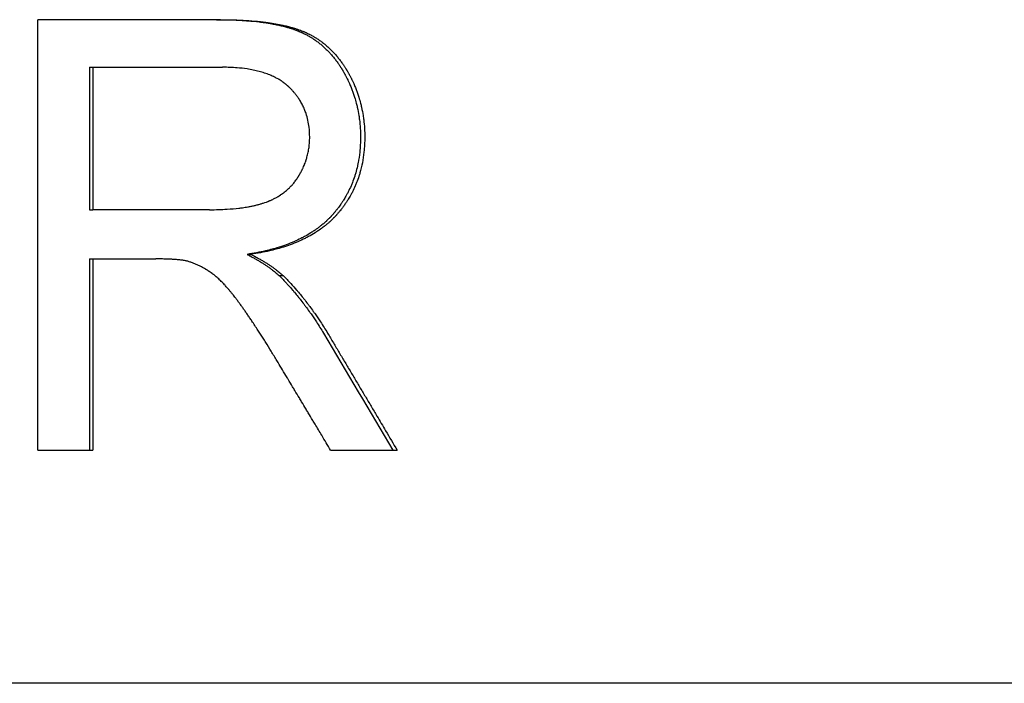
# Model space of a CAD drawing. Extents: x 0 to 11.5, y -3.1 to 8.
# Tile 10 of 11: x 8.922 to 9.745, y 4.27 to 4.825. Entities that reach past the tile are written whole.
import ezdxf

# ---------------------------------------------------------------- set-up
doc = ezdxf.new("R2010")
doc.units = 0
doc.header["$MEASUREMENT"] = 0
doc.layers.get('0').update_dxf_attribs({"linetype": 'CONTINUOUS'})

msp = doc.modelspace()

# ---------------------------------------------------------------- linework, layer by layer
for p, q in [((9.08978, 4.82486), (8.9372, 4.82486)), ((8.9372, 4.46486), (8.9372, 4.82486)), ((8.98021, 4.78508), (8.98021, 4.66599)), ((8.98021, 4.78508), (8.98306, 4.78508)), ((8.98306, 4.78508), (8.98306, 4.66599)), ((8.98306, 4.78508), (9.0916, 4.78508)), ((8.98021, 4.66599), (8.98306, 4.66599)), ((9.08067, 4.66599), (8.98306, 4.66599)), ((9.11197, 4.62867), (9.11523, 4.62867)), ((8.98021, 4.62483), (8.98306, 4.62483)), ((8.98306, 4.62483), (8.98306, 4.46486)), ((8.98306, 4.62483), (9.03578, 4.62483)), ((9.13881, 4.61084), (9.14216, 4.61084)), ((8.9372, 4.46486), (8.98306, 4.46486)), ((9.18188, 4.46486), (9.23752, 4.46486)), ((11.27, 4.27), (4.87, 4.27))]:
    msp.add_line(p, q)
for points, knots in [([(9.08659, 4.82486), (9.09037, 4.82486), (9.09404, 4.82481), (9.09759, 4.82471), (9.10114, 4.82461), (9.10458, 4.82446), (9.1079, 4.82425), (9.10956, 4.82415), (9.11119, 4.82404), (9.1128, 4.82391), (9.11601, 4.82366), (9.1191, 4.82335), (9.12208, 4.823), (9.12357, 4.82282), (9.12503, 4.82263), (9.12646, 4.82243), (9.12861, 4.82212), (9.1307, 4.82179), (9.13272, 4.82143), (9.13339, 4.82131), (9.13406, 4.82118), (9.13472, 4.82106), (9.13604, 4.8208), (9.13733, 4.82054), (9.13859, 4.82026), (9.13923, 4.82012), (9.13985, 4.81998), (9.14047, 4.81983), (9.1417, 4.81954), (9.14291, 4.81923), (9.14409, 4.81892), (9.14467, 4.81876), (9.14526, 4.8186), (9.14583, 4.81843), (9.14669, 4.81818), (9.14754, 4.81793), (9.14837, 4.81767), (9.14865, 4.81758), (9.14892, 4.81749), (9.1492, 4.8174), (9.14974, 4.81723), (9.15028, 4.81705), (9.15081, 4.81686), (9.15108, 4.81677), (9.15135, 4.81668), (9.15161, 4.81658), (9.152, 4.81644), (9.15239, 4.8163), (9.15278, 4.81616), (9.15291, 4.81611), (9.15304, 4.81606), (9.15316, 4.81601), (9.15342, 4.81592), (9.15367, 4.81582), (9.15393, 4.81572), (9.15405, 4.81567), (9.15418, 4.81562), (9.1543, 4.81557), (9.15455, 4.81547), (9.1548, 4.81537), (9.15505, 4.81527), (9.15517, 4.81522), (9.15529, 4.81517), (9.15542, 4.81512), (9.15566, 4.81502), (9.15591, 4.81492), (9.15615, 4.81481), (9.15627, 4.81476), (9.15639, 4.81471), (9.15652, 4.81466), (9.15676, 4.81455), (9.157, 4.81445), (9.15724, 4.81434), (9.15736, 4.81428), (9.15748, 4.81423), (9.1576, 4.81418), (9.15784, 4.81407), (9.15808, 4.81396), (9.15832, 4.81385), (9.15844, 4.81379), (9.15856, 4.81374), (9.15868, 4.81368), (9.15904, 4.81351), (9.15939, 4.81334), (9.15975, 4.81317), (9.15998, 4.81305), (9.16022, 4.81293), (9.16045, 4.81281), (9.16092, 4.81258), (9.16138, 4.81234), (9.16185, 4.81209), (9.16208, 4.81197), (9.16231, 4.81184), (9.16254, 4.81172), (9.163, 4.81147), (9.16345, 4.81121), (9.1639, 4.81095), (9.16413, 4.81082), (9.16436, 4.81069), (9.16458, 4.81055), (9.16525, 4.81015), (9.16592, 4.80975), (9.16658, 4.80933), (9.16702, 4.80905), (9.16746, 4.80876), (9.16789, 4.80847), (9.16876, 4.80789), (9.16962, 4.80729), (9.17046, 4.80667), (9.17088, 4.80637), (9.1713, 4.80605), (9.17171, 4.80573), (9.17254, 4.8051), (9.17336, 4.80444), (9.17417, 4.80376), (9.17457, 4.80342), (9.17497, 4.80308), (9.17537, 4.80273), (9.17616, 4.80204), (9.17694, 4.80132), (9.17771, 4.80059), (9.17809, 4.80022), (9.17847, 4.79985), (9.17885, 4.79948), (9.1796, 4.79872), (9.18035, 4.79795), (9.18108, 4.79716), (9.18144, 4.79676), (9.18181, 4.79636), (9.18216, 4.79596), (9.18288, 4.79514), (9.18359, 4.79431), (9.18428, 4.79346), (9.18463, 4.79304), (9.18497, 4.79261), (9.18531, 4.79218), (9.18599, 4.79131), (9.18666, 4.79042), (9.18732, 4.78951), (9.18764, 4.78906), (9.18797, 4.7886), (9.18829, 4.78814), (9.18877, 4.78744), (9.18925, 4.78673), (9.18972, 4.78602), (9.18987, 4.78578), (9.19003, 4.78554), (9.19018, 4.7853), (9.19042, 4.78494), (9.19065, 4.78457), (9.19087, 4.7842), (9.19095, 4.78408), (9.19103, 4.78396), (9.1911, 4.78384), (9.19125, 4.78359), (9.19141, 4.78334), (9.19156, 4.78309), (9.19163, 4.78297), (9.19171, 4.78284), (9.19178, 4.78272), (9.19193, 4.78247), (9.19208, 4.78222), (9.19222, 4.78197), (9.1923, 4.78184), (9.19237, 4.78171), (9.19245, 4.78159), (9.19259, 4.78133), (9.19274, 4.78108), (9.19288, 4.78082), (9.19296, 4.7807), (9.19303, 4.78057), (9.1931, 4.78044), (9.19325, 4.78018), (9.19339, 4.77993), (9.19353, 4.77967), (9.1936, 4.77954), (9.19367, 4.77941), (9.19374, 4.77928), (9.19388, 4.77903), (9.19402, 4.77877), (9.19416, 4.77851), (9.19423, 4.77838), (9.1943, 4.77825), (9.19437, 4.77812), (9.19457, 4.77773), (9.19478, 4.77734), (9.19498, 4.77696), (9.19511, 4.7767), (9.19525, 4.77643), (9.19538, 4.77617), (9.19564, 4.77565), (9.1959, 4.77513), (9.19615, 4.7746), (9.19628, 4.77434), (9.19641, 4.77408), (9.19653, 4.77382), (9.19691, 4.77303), (9.19727, 4.77223), (9.19762, 4.77144), (9.19786, 4.7709), (9.19809, 4.77037), (9.19832, 4.76984), (9.19877, 4.76877), (9.19921, 4.76769), (9.19963, 4.76661), (9.19984, 4.76607), (9.20004, 4.76552), (9.20024, 4.76498), (9.20064, 4.76389), (9.20102, 4.76279), (9.20138, 4.76169), (9.20156, 4.76114), (9.20174, 4.76059), (9.20191, 4.76003), (9.20243, 4.75837), (9.20291, 4.75669), (9.20334, 4.755), (9.20363, 4.75387), (9.2039, 4.75273), (9.20416, 4.75159), (9.20467, 4.7493), (9.2051, 4.74699), (9.20547, 4.74466), (9.20565, 4.74349), (9.20581, 4.74231), (9.20595, 4.74113), (9.20625, 4.73877), (9.20646, 4.73638), (9.20661, 4.73396), (9.20675, 4.73154), (9.20683, 4.7291), (9.20683, 4.72663)], [0, 0, 0, 0, 0.125, 0.125, 0.125, 0.25, 0.25, 0.25, 0.3125, 0.3125, 0.3125, 0.4375, 0.4375, 0.4375, 0.5, 0.5, 0.5, 0.59375, 0.59375, 0.59375, 0.625, 0.625, 0.625, 0.6875, 0.6875, 0.6875, 0.71875, 0.71875, 0.71875, 0.78125, 0.78125, 0.78125, 0.8125, 0.8125, 0.8125, 0.859375, 0.859375, 0.859375, 0.875, 0.875, 0.875, 0.90625, 0.90625, 0.90625, 0.921875, 0.921875, 0.921875, 0.945312, 0.945312, 0.945312, 0.953125, 0.953125, 0.953125, 0.96875, 0.96875, 0.96875, 0.976562, 0.976562, 0.976562, 0.992188, 0.992188, 0.992188, 1, 1, 1, 1.015625, 1.015625, 1.015625, 1.023438, 1.023438, 1.023438, 1.039062, 1.039062, 1.039062, 1.046875, 1.046875, 1.046875, 1.0625, 1.0625, 1.0625, 1.070312, 1.070312, 1.070312, 1.09375, 1.09375, 1.09375, 1.109375, 1.109375, 1.109375, 1.140625, 1.140625, 1.140625, 1.15625, 1.15625, 1.15625, 1.1875, 1.1875, 1.1875, 1.203125, 1.203125, 1.203125, 1.25, 1.25, 1.25, 1.28125, 1.28125, 1.28125, 1.34375, 1.34375, 1.34375, 1.375, 1.375, 1.375, 1.4375, 1.4375, 1.4375, 1.46875, 1.46875, 1.46875, 1.53125, 1.53125, 1.53125, 1.5625, 1.5625, 1.5625, 1.625, 1.625, 1.625, 1.65625, 1.65625, 1.65625, 1.71875, 1.71875, 1.71875, 1.75, 1.75, 1.75, 1.8125, 1.8125, 1.8125, 1.84375, 1.84375, 1.84375, 1.890625, 1.890625, 1.890625, 1.90625, 1.90625, 1.90625, 1.929688, 1.929688, 1.929688, 1.9375, 1.9375, 1.9375, 1.953125, 1.953125, 1.953125, 1.960938, 1.960938, 1.960938, 1.976562, 1.976562, 1.976562, 1.984375, 1.984375, 1.984375, 2, 2, 2, 2.007812, 2.007812, 2.007812, 2.023438, 2.023438, 2.023438, 2.03125, 2.03125, 2.03125, 2.046875, 2.046875, 2.046875, 2.054688, 2.054688, 2.054688, 2.078125, 2.078125, 2.078125, 2.09375, 2.09375, 2.09375, 2.125, 2.125, 2.125, 2.140625, 2.140625, 2.140625, 2.1875, 2.1875, 2.1875, 2.21875, 2.21875, 2.21875, 2.28125, 2.28125, 2.28125, 2.3125, 2.3125, 2.3125, 2.375, 2.375, 2.375, 2.40625, 2.40625, 2.40625, 2.5, 2.5, 2.5, 2.5625, 2.5625, 2.5625, 2.6875, 2.6875, 2.6875, 2.75, 2.75, 2.75, 2.875, 2.875, 2.875, 3, 3, 3, 3]), ([(9.08978, 4.82486), (9.09357, 4.82486), (9.09725, 4.82481), (9.10081, 4.82471), (9.10437, 4.82461), (9.10782, 4.82446), (9.11115, 4.82425), (9.11282, 4.82415), (9.11446, 4.82404), (9.11607, 4.82391), (9.11928, 4.82366), (9.12239, 4.82335), (9.12538, 4.823), (9.12687, 4.82282), (9.12834, 4.82263), (9.12978, 4.82243), (9.13193, 4.82212), (9.13402, 4.82179), (9.13605, 4.82143), (9.13808, 4.82107), (9.14004, 4.82068), (9.14194, 4.82026), (9.14258, 4.82012), (9.1432, 4.81998), (9.14382, 4.81983), (9.14506, 4.81954), (9.14627, 4.81923), (9.14745, 4.81892), (9.14804, 4.81876), (9.14863, 4.8186), (9.1492, 4.81843), (9.15007, 4.81818), (9.15092, 4.81793), (9.15175, 4.81767), (9.15258, 4.81741), (9.1534, 4.81714), (9.1542, 4.81686), (9.15487, 4.81663), (9.15553, 4.8164), (9.15617, 4.81616), (9.1563, 4.81611), (9.15643, 4.81606), (9.15656, 4.81601), (9.1572, 4.81577), (9.15783, 4.81553), (9.15845, 4.81527), (9.15857, 4.81522), (9.1587, 4.81517), (9.15882, 4.81512), (9.15919, 4.81497), (9.15956, 4.81481), (9.15992, 4.81466), (9.16016, 4.81455), (9.16041, 4.81445), (9.16065, 4.81434), (9.16077, 4.81428), (9.16089, 4.81423), (9.16101, 4.81418), (9.16125, 4.81407), (9.16149, 4.81396), (9.16173, 4.81385), (9.16185, 4.81379), (9.16197, 4.81374), (9.16209, 4.81368), (9.16245, 4.81351), (9.16281, 4.81334), (9.16316, 4.81317), (9.1634, 4.81305), (9.16363, 4.81293), (9.16387, 4.81281), (9.16434, 4.81258), (9.16481, 4.81234), (9.16527, 4.81209), (9.1655, 4.81197), (9.16573, 4.81184), (9.16596, 4.81172), (9.16642, 4.81147), (9.16688, 4.81121), (9.16733, 4.81095), (9.16756, 4.81082), (9.16779, 4.81069), (9.16801, 4.81055), (9.16869, 4.81015), (9.16936, 4.80975), (9.17002, 4.80933), (9.17046, 4.80905), (9.1709, 4.80876), (9.17134, 4.80847), (9.17221, 4.80789), (9.17306, 4.80729), (9.17391, 4.80667), (9.17433, 4.80637), (9.17475, 4.80605), (9.17517, 4.80573), (9.176, 4.8051), (9.17682, 4.80444), (9.17763, 4.80376), (9.17803, 4.80342), (9.17843, 4.80308), (9.17883, 4.80273), (9.17963, 4.80204), (9.18041, 4.80132), (9.18118, 4.80059), (9.18156, 4.80022), (9.18195, 4.79985), (9.18233, 4.79948), (9.18308, 4.79872), (9.18383, 4.79795), (9.18456, 4.79716), (9.18493, 4.79676), (9.18529, 4.79636), (9.18565, 4.79596), (9.18637, 4.79514), (9.18708, 4.79431), (9.18777, 4.79346), (9.18812, 4.79304), (9.18847, 4.79261), (9.18881, 4.79218), (9.18949, 4.79131), (9.19016, 4.79042), (9.19082, 4.78951), (9.19115, 4.78906), (9.19147, 4.7886), (9.1918, 4.78814), (9.19228, 4.78744), (9.19276, 4.78673), (9.19323, 4.78602), (9.19338, 4.78578), (9.19354, 4.78554), (9.1937, 4.7853), (9.19393, 4.78494), (9.19416, 4.78457), (9.19439, 4.7842), (9.19447, 4.78408), (9.19454, 4.78396), (9.19462, 4.78384), (9.19477, 4.78359), (9.19492, 4.78334), (9.19507, 4.78309), (9.19515, 4.78297), (9.19522, 4.78284), (9.1953, 4.78272), (9.19545, 4.78247), (9.19559, 4.78222), (9.19574, 4.78197), (9.19582, 4.78184), (9.19589, 4.78171), (9.19596, 4.78159), (9.19611, 4.78133), (9.19626, 4.78108), (9.1964, 4.78082), (9.19648, 4.7807), (9.19655, 4.78057), (9.19662, 4.78044), (9.19677, 4.78018), (9.19691, 4.77993), (9.19705, 4.77967), (9.19712, 4.77954), (9.19719, 4.77941), (9.19727, 4.77928), (9.19741, 4.77903), (9.19755, 4.77877), (9.19769, 4.77851), (9.19776, 4.77838), (9.19782, 4.77825), (9.19789, 4.77812), (9.1981, 4.77773), (9.1983, 4.77734), (9.19851, 4.77696), (9.19864, 4.7767), (9.19877, 4.77643), (9.19891, 4.77617), (9.19917, 4.77565), (9.19943, 4.77513), (9.19968, 4.7746), (9.19981, 4.77434), (9.19994, 4.77408), (9.20006, 4.77382), (9.20044, 4.77303), (9.2008, 4.77223), (9.20116, 4.77144), (9.2014, 4.7709), (9.20163, 4.77037), (9.20186, 4.76984), (9.20231, 4.76877), (9.20275, 4.76769), (9.20317, 4.76661), (9.20338, 4.76607), (9.20358, 4.76552), (9.20378, 4.76498), (9.20418, 4.76389), (9.20457, 4.76279), (9.20493, 4.76169), (9.20511, 4.76114), (9.20529, 4.76059), (9.20546, 4.76003), (9.20598, 4.75837), (9.20646, 4.75669), (9.2069, 4.755), (9.20719, 4.75387), (9.20746, 4.75273), (9.20771, 4.75159), (9.20822, 4.7493), (9.20866, 4.74699), (9.20902, 4.74466), (9.20921, 4.74349), (9.20937, 4.74231), (9.20952, 4.74113), (9.20981, 4.73877), (9.21003, 4.73638), (9.21017, 4.73396), (9.21032, 4.73154), (9.21039, 4.7291), (9.21039, 4.72663)], [0, 0, 0, 0, 0.125, 0.125, 0.125, 0.25, 0.25, 0.25, 0.3125, 0.3125, 0.3125, 0.4375, 0.4375, 0.4375, 0.5, 0.5, 0.5, 0.59375, 0.59375, 0.59375, 0.6875, 0.6875, 0.6875, 0.71875, 0.71875, 0.71875, 0.78125, 0.78125, 0.78125, 0.8125, 0.8125, 0.8125, 0.859375, 0.859375, 0.859375, 0.90625, 0.90625, 0.90625, 0.945312, 0.945312, 0.945312, 0.953125, 0.953125, 0.953125, 0.992188, 0.992188, 0.992188, 1, 1, 1, 1.023438, 1.023438, 1.023438, 1.039062, 1.039062, 1.039062, 1.046875, 1.046875, 1.046875, 1.0625, 1.0625, 1.0625, 1.070312, 1.070312, 1.070312, 1.09375, 1.09375, 1.09375, 1.109375, 1.109375, 1.109375, 1.140625, 1.140625, 1.140625, 1.15625, 1.15625, 1.15625, 1.1875, 1.1875, 1.1875, 1.203125, 1.203125, 1.203125, 1.25, 1.25, 1.25, 1.28125, 1.28125, 1.28125, 1.34375, 1.34375, 1.34375, 1.375, 1.375, 1.375, 1.4375, 1.4375, 1.4375, 1.46875, 1.46875, 1.46875, 1.53125, 1.53125, 1.53125, 1.5625, 1.5625, 1.5625, 1.625, 1.625, 1.625, 1.65625, 1.65625, 1.65625, 1.71875, 1.71875, 1.71875, 1.75, 1.75, 1.75, 1.8125, 1.8125, 1.8125, 1.84375, 1.84375, 1.84375, 1.890625, 1.890625, 1.890625, 1.90625, 1.90625, 1.90625, 1.929688, 1.929688, 1.929688, 1.9375, 1.9375, 1.9375, 1.953125, 1.953125, 1.953125, 1.960938, 1.960938, 1.960938, 1.976562, 1.976562, 1.976562, 1.984375, 1.984375, 1.984375, 2, 2, 2, 2.007812, 2.007812, 2.007812, 2.023438, 2.023438, 2.023438, 2.03125, 2.03125, 2.03125, 2.046875, 2.046875, 2.046875, 2.054688, 2.054688, 2.054688, 2.078125, 2.078125, 2.078125, 2.09375, 2.09375, 2.09375, 2.125, 2.125, 2.125, 2.140625, 2.140625, 2.140625, 2.1875, 2.1875, 2.1875, 2.21875, 2.21875, 2.21875, 2.28125, 2.28125, 2.28125, 2.3125, 2.3125, 2.3125, 2.375, 2.375, 2.375, 2.40625, 2.40625, 2.40625, 2.5, 2.5, 2.5, 2.5625, 2.5625, 2.5625, 2.6875, 2.6875, 2.6875, 2.75, 2.75, 2.75, 2.875, 2.875, 2.875, 3, 3, 3, 3]), ([(9.16437, 4.72663), (9.16437, 4.72947), (9.1642, 4.73222), (9.16388, 4.73489), (9.16364, 4.73689), (9.16331, 4.73884), (9.16288, 4.74075), (9.16246, 4.74265), (9.16195, 4.74451), (9.16134, 4.74632), (9.16114, 4.74693), (9.16093, 4.74753), (9.16071, 4.74812), (9.16027, 4.74931), (9.15978, 4.75047), (9.15926, 4.75162), (9.159, 4.75219), (9.15872, 4.75276), (9.15844, 4.75332), (9.15788, 4.75445), (9.15727, 4.75555), (9.15663, 4.75663), (9.1563, 4.75717), (9.15597, 4.75771), (9.15563, 4.75824), (9.15511, 4.75903), (9.15458, 4.75982), (9.15402, 4.76059), (9.15346, 4.76136), (9.15288, 4.76212), (9.15227, 4.76287), (9.15177, 4.7635), (9.15125, 4.76411), (9.15071, 4.76472), (9.1506, 4.76484), (9.15049, 4.76496), (9.15039, 4.76508), (9.15017, 4.76533), (9.14995, 4.76557), (9.14973, 4.76581), (9.14945, 4.7661), (9.14917, 4.7664), (9.14888, 4.7667), (9.14854, 4.76705), (9.14819, 4.7674), (9.14784, 4.76775), (9.14778, 4.76781), (9.14772, 4.76787), (9.14766, 4.76792), (9.14737, 4.76821), (9.14707, 4.7685), (9.14676, 4.76878), (9.1467, 4.76884), (9.14664, 4.7689), (9.14658, 4.76895), (9.14639, 4.76912), (9.14621, 4.76929), (9.14602, 4.76946), (9.1459, 4.76957), (9.14577, 4.76968), (9.14564, 4.76979), (9.14558, 4.76985), (9.14552, 4.7699), (9.14545, 4.76996), (9.14533, 4.77007), (9.1452, 4.77017), (9.14507, 4.77028), (9.14501, 4.77034), (9.14494, 4.77039), (9.14488, 4.77045), (9.14468, 4.77061), (9.14449, 4.77077), (9.14429, 4.77093), (9.14416, 4.77103), (9.14403, 4.77114), (9.14389, 4.77124), (9.14363, 4.77145), (9.14336, 4.77166), (9.14309, 4.77186), (9.14295, 4.77197), (9.14282, 4.77207), (9.14268, 4.77217), (9.14227, 4.77247), (9.14185, 4.77277), (9.14142, 4.77306), (9.14114, 4.77326), (9.14085, 4.77345), (9.14056, 4.77364), (9.13998, 4.77402), (9.13939, 4.7744), (9.13879, 4.77476), (9.13849, 4.77494), (9.13819, 4.77512), (9.13788, 4.77529), (9.13696, 4.77582), (9.13601, 4.77633), (9.13503, 4.77682), (9.13439, 4.77714), (9.13372, 4.77745), (9.13305, 4.77776), (9.1317, 4.77837), (9.13031, 4.77894), (9.12887, 4.77947), (9.12815, 4.77974), (9.12741, 4.78), (9.12667, 4.78025), (9.12518, 4.78074), (9.12364, 4.7812), (9.12206, 4.78162), (9.12127, 4.78183), (9.12047, 4.78203), (9.11965, 4.78222), (9.11802, 4.7826), (9.11634, 4.78294), (9.11461, 4.78325), (9.11375, 4.7834), (9.11287, 4.78354), (9.11199, 4.78368), (9.10932, 4.78408), (9.10656, 4.78439), (9.10368, 4.78462), (9.09984, 4.78492), (9.09582, 4.78508), (9.0916, 4.78508)], [0, 0, 0, 0, 0.166667, 0.166667, 0.166667, 0.291667, 0.291667, 0.291667, 0.416667, 0.416667, 0.416667, 0.458333, 0.458333, 0.458333, 0.541667, 0.541667, 0.541667, 0.583333, 0.583333, 0.583333, 0.666667, 0.666667, 0.666667, 0.708333, 0.708333, 0.708333, 0.770833, 0.770833, 0.770833, 0.833333, 0.833333, 0.833333, 0.885417, 0.885417, 0.885417, 0.895833, 0.895833, 0.895833, 0.916667, 0.916667, 0.916667, 0.942708, 0.942708, 0.942708, 0.973958, 0.973958, 0.973958, 0.979167, 0.979167, 0.979167, 1.005208, 1.005208, 1.005208, 1.010417, 1.010417, 1.010417, 1.026042, 1.026042, 1.026042, 1.036458, 1.036458, 1.036458, 1.041667, 1.041667, 1.041667, 1.052083, 1.052083, 1.052083, 1.057292, 1.057292, 1.057292, 1.072917, 1.072917, 1.072917, 1.083333, 1.083333, 1.083333, 1.104167, 1.104167, 1.104167, 1.114583, 1.114583, 1.114583, 1.145833, 1.145833, 1.145833, 1.166667, 1.166667, 1.166667, 1.208333, 1.208333, 1.208333, 1.229167, 1.229167, 1.229167, 1.291667, 1.291667, 1.291667, 1.333333, 1.333333, 1.333333, 1.416667, 1.416667, 1.416667, 1.458333, 1.458333, 1.458333, 1.541667, 1.541667, 1.541667, 1.583333, 1.583333, 1.583333, 1.666667, 1.666667, 1.666667, 1.708333, 1.708333, 1.708333, 1.833333, 1.833333, 1.833333, 2, 2, 2, 2]), ([(9.08067, 4.66599), (9.08325, 4.66599), (9.08576, 4.66603), (9.0882, 4.6661), (9.09064, 4.66617), (9.09301, 4.66627), (9.0953, 4.66641), (9.09875, 4.66662), (9.10203, 4.66691), (9.10516, 4.66728), (9.1062, 4.6674), (9.10722, 4.66753), (9.10823, 4.66767), (9.10974, 4.66788), (9.1112, 4.66811), (9.11263, 4.66836), (9.11311, 4.66844), (9.11358, 4.66853), (9.11405, 4.66862), (9.11498, 4.66879), (9.1159, 4.66898), (9.1168, 4.66917), (9.11725, 4.66926), (9.11769, 4.66936), (9.11814, 4.66946), (9.11902, 4.66967), (9.11988, 4.66988), (9.12073, 4.67009), (9.12115, 4.6702), (9.12157, 4.67031), (9.12198, 4.67043), (9.12281, 4.67066), (9.12362, 4.67089), (9.12442, 4.67114), (9.12481, 4.67126), (9.12521, 4.67139), (9.12559, 4.67151), (9.12637, 4.67177), (9.12713, 4.67203), (9.12787, 4.6723), (9.12796, 4.67233), (9.12805, 4.67237), (9.12815, 4.6724), (9.12861, 4.67257), (9.12906, 4.67275), (9.12951, 4.67293), (9.1296, 4.67296), (9.12969, 4.673), (9.12977, 4.67303), (9.13004, 4.67314), (9.13031, 4.67325), (9.13057, 4.67336), (9.13075, 4.67344), (9.13093, 4.67351), (9.1311, 4.67359), (9.13145, 4.67374), (9.1318, 4.67389), (9.13215, 4.67405), (9.13232, 4.67412), (9.13249, 4.6742), (9.13266, 4.67428), (9.13317, 4.67452), (9.13368, 4.67476), (9.13418, 4.67502), (9.13452, 4.67518), (9.13485, 4.67535), (9.13518, 4.67552), (9.13584, 4.67587), (9.13648, 4.67622), (9.13712, 4.67659), (9.13744, 4.67677), (9.13775, 4.67696), (9.13806, 4.67715), (9.13869, 4.67752), (9.1393, 4.67791), (9.13991, 4.67831), (9.14021, 4.67851), (9.14051, 4.67871), (9.1408, 4.67891), (9.1414, 4.67932), (9.14198, 4.67974), (9.14255, 4.68017), (9.14283, 4.68039), (9.14312, 4.6806), (9.1434, 4.68082), (9.14396, 4.68127), (9.14451, 4.68172), (9.14504, 4.68218), (9.14531, 4.68241), (9.14558, 4.68264), (9.14584, 4.68288), (9.14637, 4.68335), (9.14689, 4.68384), (9.14739, 4.68433), (9.14765, 4.68458), (9.1479, 4.68483), (9.14815, 4.68508), (9.14864, 4.68559), (9.14913, 4.6861), (9.1496, 4.68663), (9.14984, 4.68689), (9.15007, 4.68716), (9.1503, 4.68743), (9.15076, 4.68796), (9.15122, 4.68851), (9.15166, 4.68907), (9.15188, 4.68935), (9.1521, 4.68963), (9.15231, 4.68992), (9.15263, 4.69035), (9.15295, 4.69078), (9.15326, 4.69122), (9.15336, 4.69136), (9.15347, 4.69151), (9.15357, 4.69166), (9.15372, 4.69188), (9.15387, 4.6921), (9.15402, 4.69233), (9.15407, 4.6924), (9.15412, 4.69248), (9.15417, 4.69255), (9.15427, 4.6927), (9.15437, 4.69285), (9.15447, 4.69301), (9.15452, 4.69308), (9.15457, 4.69316), (9.15462, 4.69323), (9.15471, 4.69339), (9.15481, 4.69354), (9.15491, 4.69369), (9.15496, 4.69377), (9.155, 4.69385), (9.15505, 4.69392), (9.15515, 4.69408), (9.15524, 4.69423), (9.15534, 4.69439), (9.15538, 4.69447), (9.15543, 4.69455), (9.15548, 4.69462), (9.15562, 4.69486), (9.15576, 4.69509), (9.15589, 4.69533), (9.15598, 4.69548), (9.15607, 4.69564), (9.15616, 4.6958), (9.15621, 4.69588), (9.15625, 4.69595), (9.1563, 4.69603), (9.15643, 4.69627), (9.15656, 4.6965), (9.15669, 4.69674), (9.15678, 4.6969), (9.15687, 4.69706), (9.15695, 4.69721), (9.15712, 4.69753), (9.15729, 4.69785), (9.15745, 4.69817), (9.15754, 4.69832), (9.15762, 4.69848), (9.1577, 4.69864), (9.15794, 4.69912), (9.15818, 4.6996), (9.15841, 4.70008), (9.15856, 4.7004), (9.15871, 4.70072), (9.15886, 4.70104), (9.15915, 4.70169), (9.15943, 4.70234), (9.1597, 4.70299), (9.15984, 4.70331), (9.15997, 4.70364), (9.1601, 4.70396), (9.16036, 4.70462), (9.1606, 4.70527), (9.16084, 4.70593), (9.16096, 4.70626), (9.16107, 4.70659), (9.16118, 4.70693), (9.16152, 4.70792), (9.16183, 4.70892), (9.16211, 4.70993), (9.1623, 4.7106), (9.16247, 4.71127), (9.16264, 4.71195), (9.16297, 4.71331), (9.16325, 4.71467), (9.16348, 4.71605), (9.1636, 4.71674), (9.16371, 4.71744), (9.1638, 4.71813), (9.16399, 4.71953), (9.16413, 4.72093), (9.16422, 4.72235), (9.16432, 4.72376), (9.16437, 4.72519), (9.16437, 4.72663)], [0, 0, 0, 0, 0.125, 0.125, 0.125, 0.25, 0.25, 0.25, 0.4375, 0.4375, 0.4375, 0.5, 0.5, 0.5, 0.59375, 0.59375, 0.59375, 0.625, 0.625, 0.625, 0.6875, 0.6875, 0.6875, 0.71875, 0.71875, 0.71875, 0.78125, 0.78125, 0.78125, 0.8125, 0.8125, 0.8125, 0.875, 0.875, 0.875, 0.90625, 0.90625, 0.90625, 0.96875, 0.96875, 0.96875, 0.976562, 0.976562, 0.976562, 1.015625, 1.015625, 1.015625, 1.023438, 1.023438, 1.023438, 1.046875, 1.046875, 1.046875, 1.0625, 1.0625, 1.0625, 1.09375, 1.09375, 1.09375, 1.109375, 1.109375, 1.109375, 1.15625, 1.15625, 1.15625, 1.1875, 1.1875, 1.1875, 1.25, 1.25, 1.25, 1.28125, 1.28125, 1.28125, 1.34375, 1.34375, 1.34375, 1.375, 1.375, 1.375, 1.4375, 1.4375, 1.4375, 1.46875, 1.46875, 1.46875, 1.53125, 1.53125, 1.53125, 1.5625, 1.5625, 1.5625, 1.625, 1.625, 1.625, 1.65625, 1.65625, 1.65625, 1.71875, 1.71875, 1.71875, 1.75, 1.75, 1.75, 1.8125, 1.8125, 1.8125, 1.84375, 1.84375, 1.84375, 1.890625, 1.890625, 1.890625, 1.90625, 1.90625, 1.90625, 1.929688, 1.929688, 1.929688, 1.9375, 1.9375, 1.9375, 1.953125, 1.953125, 1.953125, 1.960938, 1.960938, 1.960938, 1.976562, 1.976562, 1.976562, 1.984375, 1.984375, 1.984375, 2, 2, 2, 2.007812, 2.007812, 2.007812, 2.03125, 2.03125, 2.03125, 2.046875, 2.046875, 2.046875, 2.054688, 2.054688, 2.054688, 2.078125, 2.078125, 2.078125, 2.09375, 2.09375, 2.09375, 2.125, 2.125, 2.125, 2.140625, 2.140625, 2.140625, 2.1875, 2.1875, 2.1875, 2.21875, 2.21875, 2.21875, 2.28125, 2.28125, 2.28125, 2.3125, 2.3125, 2.3125, 2.375, 2.375, 2.375, 2.40625, 2.40625, 2.40625, 2.5, 2.5, 2.5, 2.5625, 2.5625, 2.5625, 2.6875, 2.6875, 2.6875, 2.75, 2.75, 2.75, 2.875, 2.875, 2.875, 3, 3, 3, 3]), ([(9.20683, 4.72663), (9.20683, 4.72236), (9.20661, 4.71821), (9.20618, 4.71417), (9.20586, 4.71113), (9.20542, 4.70817), (9.20486, 4.70526), (9.20467, 4.70429), (9.20447, 4.70333), (9.20426, 4.70238), (9.20383, 4.70047), (9.20334, 4.69859), (9.20281, 4.69674), (9.20254, 4.69581), (9.20226, 4.69489), (9.20197, 4.69398), (9.20138, 4.69216), (9.20073, 4.69036), (9.20004, 4.6886), (9.19969, 4.68771), (9.19933, 4.68684), (9.19895, 4.68597), (9.1982, 4.68423), (9.1974, 4.68252), (9.19654, 4.68084), (9.19611, 4.68), (9.19567, 4.67916), (9.19521, 4.67834), (9.19453, 4.6771), (9.19381, 4.67587), (9.19307, 4.67466), (9.19282, 4.67426), (9.19257, 4.67386), (9.19232, 4.67346), (9.19181, 4.67266), (9.19128, 4.67187), (9.19075, 4.67109), (9.19048, 4.67069), (9.19021, 4.6703), (9.18993, 4.66991), (9.18952, 4.66933), (9.1891, 4.66875), (9.18867, 4.66818), (9.18853, 4.66799), (9.18839, 4.66779), (9.18824, 4.6676), (9.18795, 4.66722), (9.18766, 4.66684), (9.18737, 4.66646), (9.18722, 4.66628), (9.18707, 4.66609), (9.18692, 4.6659), (9.1867, 4.66562), (9.18647, 4.66534), (9.18624, 4.66505), (9.18602, 4.66477), (9.18579, 4.6645), (9.18555, 4.66422), (9.18548, 4.66412), (9.1854, 4.66403), (9.18532, 4.66394), (9.18517, 4.66375), (9.18501, 4.66357), (9.18485, 4.66339), (9.18478, 4.66329), (9.1847, 4.6632), (9.18462, 4.66311), (9.18446, 4.66293), (9.1843, 4.66274), (9.18414, 4.66256), (9.18406, 4.66247), (9.18398, 4.66238), (9.1839, 4.66229), (9.18374, 4.6621), (9.18358, 4.66192), (9.18342, 4.66174), (9.18334, 4.66165), (9.18326, 4.66156), (9.18318, 4.66147), (9.18301, 4.66129), (9.18285, 4.66111), (9.18268, 4.66093), (9.1826, 4.66084), (9.18252, 4.66075), (9.18244, 4.66066), (9.18227, 4.66048), (9.1821, 4.6603), (9.18194, 4.66013), (9.18185, 4.66004), (9.18177, 4.65995), (9.18169, 4.65986), (9.18152, 4.65969), (9.18135, 4.65951), (9.18118, 4.65933), (9.18109, 4.65925), (9.18101, 4.65916), (9.18092, 4.65907), (9.18066, 4.65881), (9.18041, 4.65855), (9.18015, 4.65829), (9.17997, 4.65812), (9.1798, 4.65795), (9.17962, 4.65778), (9.17927, 4.65744), (9.17891, 4.6571), (9.17856, 4.65676), (9.17838, 4.65659), (9.1782, 4.65642), (9.17802, 4.65626), (9.17747, 4.65576), (9.17692, 4.65526), (9.17636, 4.65477), (9.17599, 4.65445), (9.17561, 4.65413), (9.17523, 4.65381), (9.17447, 4.65317), (9.17369, 4.65254), (9.1729, 4.65192), (9.17251, 4.65161), (9.17211, 4.65131), (9.17171, 4.651), (9.1705, 4.65009), (9.16926, 4.64921), (9.16799, 4.64835), (9.16714, 4.64778), (9.16628, 4.64721), (9.1654, 4.64666), (9.16364, 4.64556), (9.16183, 4.6445), (9.15996, 4.64349), (9.15902, 4.64298), (9.15807, 4.64248), (9.1571, 4.642), (9.15517, 4.64103), (9.15318, 4.6401), (9.15113, 4.63922), (9.15011, 4.63878), (9.14907, 4.63835), (9.14802, 4.63793), (9.14591, 4.63709), (9.14374, 4.6363), (9.14152, 4.63555), (9.1404, 4.63517), (9.13928, 4.63481), (9.13813, 4.63446), (9.13471, 4.6334), (9.13115, 4.63244), (9.12745, 4.63158), (9.12253, 4.63044), (9.11737, 4.62947), (9.11197, 4.62867)], [0, 0, 0, 0, 0.166667, 0.166667, 0.166667, 0.291667, 0.291667, 0.291667, 0.333333, 0.333333, 0.333333, 0.416667, 0.416667, 0.416667, 0.458333, 0.458333, 0.458333, 0.541667, 0.541667, 0.541667, 0.583333, 0.583333, 0.583333, 0.666667, 0.666667, 0.666667, 0.708333, 0.708333, 0.708333, 0.770833, 0.770833, 0.770833, 0.791667, 0.791667, 0.791667, 0.833333, 0.833333, 0.833333, 0.854167, 0.854167, 0.854167, 0.885417, 0.885417, 0.885417, 0.895833, 0.895833, 0.895833, 0.916667, 0.916667, 0.916667, 0.927083, 0.927083, 0.927083, 0.942708, 0.942708, 0.942708, 0.958333, 0.958333, 0.958333, 0.963542, 0.963542, 0.963542, 0.973958, 0.973958, 0.973958, 0.979167, 0.979167, 0.979167, 0.989583, 0.989583, 0.989583, 0.994792, 0.994792, 0.994792, 1.005208, 1.005208, 1.005208, 1.010417, 1.010417, 1.010417, 1.020833, 1.020833, 1.020833, 1.026042, 1.026042, 1.026042, 1.036458, 1.036458, 1.036458, 1.041667, 1.041667, 1.041667, 1.052083, 1.052083, 1.052083, 1.057292, 1.057292, 1.057292, 1.072917, 1.072917, 1.072917, 1.083333, 1.083333, 1.083333, 1.104167, 1.104167, 1.104167, 1.114583, 1.114583, 1.114583, 1.145833, 1.145833, 1.145833, 1.166667, 1.166667, 1.166667, 1.208333, 1.208333, 1.208333, 1.229167, 1.229167, 1.229167, 1.291667, 1.291667, 1.291667, 1.333333, 1.333333, 1.333333, 1.416667, 1.416667, 1.416667, 1.458333, 1.458333, 1.458333, 1.541667, 1.541667, 1.541667, 1.583333, 1.583333, 1.583333, 1.666667, 1.666667, 1.666667, 1.708333, 1.708333, 1.708333, 1.833333, 1.833333, 1.833333, 2, 2, 2, 2]), ([(9.21039, 4.72663), (9.21039, 4.72236), (9.21017, 4.71821), (9.20974, 4.71417), (9.20942, 4.71113), (9.20898, 4.70817), (9.20842, 4.70526), (9.20785, 4.70236), (9.20717, 4.69952), (9.20636, 4.69674), (9.20609, 4.69581), (9.20581, 4.69489), (9.20551, 4.69398), (9.20492, 4.69216), (9.20428, 4.69036), (9.20358, 4.6886), (9.20323, 4.68771), (9.20287, 4.68684), (9.20249, 4.68597), (9.20174, 4.68423), (9.20093, 4.68252), (9.20007, 4.68084), (9.19964, 4.68), (9.1992, 4.67916), (9.19874, 4.67834), (9.19805, 4.6771), (9.19734, 4.67587), (9.19659, 4.67466), (9.19634, 4.67426), (9.19609, 4.67386), (9.19583, 4.67346), (9.19532, 4.67266), (9.1948, 4.67187), (9.19426, 4.67109), (9.19399, 4.67069), (9.19372, 4.6703), (9.19344, 4.66991), (9.19289, 4.66914), (9.19233, 4.66837), (9.19175, 4.6676), (9.19146, 4.66722), (9.19117, 4.66684), (9.19087, 4.66646), (9.1905, 4.66599), (9.19012, 4.66552), (9.18974, 4.66505), (9.18951, 4.66477), (9.18928, 4.6645), (9.18905, 4.66422), (9.18882, 4.66394), (9.18859, 4.66366), (9.18835, 4.66339), (9.18811, 4.66311), (9.18788, 4.66283), (9.18764, 4.66256), (9.1874, 4.66229), (9.18715, 4.66201), (9.18691, 4.66174), (9.18683, 4.66165), (9.18675, 4.66156), (9.18667, 4.66147), (9.1865, 4.66129), (9.18634, 4.66111), (9.18617, 4.66093), (9.18609, 4.66084), (9.18601, 4.66075), (9.18592, 4.66066), (9.18576, 4.66048), (9.18559, 4.6603), (9.18542, 4.66013), (9.18534, 4.66004), (9.18525, 4.65995), (9.18517, 4.65986), (9.185, 4.65969), (9.18483, 4.65951), (9.18466, 4.65933), (9.18458, 4.65925), (9.18449, 4.65916), (9.1844, 4.65907), (9.18415, 4.65881), (9.18389, 4.65855), (9.18363, 4.65829), (9.18345, 4.65812), (9.18328, 4.65795), (9.1831, 4.65778), (9.18275, 4.65744), (9.18239, 4.6571), (9.18203, 4.65676), (9.18185, 4.65659), (9.18167, 4.65642), (9.18149, 4.65626), (9.18094, 4.65576), (9.18039, 4.65526), (9.17983, 4.65477), (9.17946, 4.65445), (9.17908, 4.65413), (9.1787, 4.65381), (9.17793, 4.65317), (9.17715, 4.65254), (9.17636, 4.65192), (9.17597, 4.65161), (9.17557, 4.65131), (9.17516, 4.651), (9.17395, 4.65009), (9.17271, 4.64921), (9.17143, 4.64835), (9.17058, 4.64778), (9.16971, 4.64721), (9.16883, 4.64666), (9.16707, 4.64556), (9.16525, 4.6445), (9.16337, 4.64349), (9.16244, 4.64298), (9.16148, 4.64248), (9.16051, 4.642), (9.15857, 4.64103), (9.15658, 4.6401), (9.15452, 4.63922), (9.1535, 4.63878), (9.15245, 4.63835), (9.1514, 4.63793), (9.14928, 4.63709), (9.14711, 4.6363), (9.14488, 4.63555), (9.14376, 4.63517), (9.14263, 4.63481), (9.14148, 4.63446), (9.13804, 4.6334), (9.13447, 4.63244), (9.13077, 4.63158), (9.12583, 4.63044), (9.12065, 4.62947), (9.11523, 4.62867)], [0, 0, 0, 0, 0.166667, 0.166667, 0.166667, 0.291667, 0.291667, 0.291667, 0.416667, 0.416667, 0.416667, 0.458333, 0.458333, 0.458333, 0.541667, 0.541667, 0.541667, 0.583333, 0.583333, 0.583333, 0.666667, 0.666667, 0.666667, 0.708333, 0.708333, 0.708333, 0.770833, 0.770833, 0.770833, 0.791667, 0.791667, 0.791667, 0.833333, 0.833333, 0.833333, 0.854167, 0.854167, 0.854167, 0.895833, 0.895833, 0.895833, 0.916667, 0.916667, 0.916667, 0.942708, 0.942708, 0.942708, 0.958333, 0.958333, 0.958333, 0.973958, 0.973958, 0.973958, 0.989583, 0.989583, 0.989583, 1.005208, 1.005208, 1.005208, 1.010417, 1.010417, 1.010417, 1.020833, 1.020833, 1.020833, 1.026042, 1.026042, 1.026042, 1.036458, 1.036458, 1.036458, 1.041667, 1.041667, 1.041667, 1.052083, 1.052083, 1.052083, 1.057292, 1.057292, 1.057292, 1.072917, 1.072917, 1.072917, 1.083333, 1.083333, 1.083333, 1.104167, 1.104167, 1.104167, 1.114583, 1.114583, 1.114583, 1.145833, 1.145833, 1.145833, 1.166667, 1.166667, 1.166667, 1.208333, 1.208333, 1.208333, 1.229167, 1.229167, 1.229167, 1.291667, 1.291667, 1.291667, 1.333333, 1.333333, 1.333333, 1.416667, 1.416667, 1.416667, 1.458333, 1.458333, 1.458333, 1.541667, 1.541667, 1.541667, 1.583333, 1.583333, 1.583333, 1.666667, 1.666667, 1.666667, 1.708333, 1.708333, 1.708333, 1.833333, 1.833333, 1.833333, 2, 2, 2, 2]), ([(9.11197, 4.62867), (9.11294, 4.62817), (9.1139, 4.62767), (9.11484, 4.62717), (9.11578, 4.62666), (9.11669, 4.62616), (9.11759, 4.62566), (9.11804, 4.62541), (9.11849, 4.62516), (9.11893, 4.62491), (9.11981, 4.62441), (9.12067, 4.62391), (9.12151, 4.62342), (9.12193, 4.62317), (9.12235, 4.62292), (9.12276, 4.62267), (9.12358, 4.62217), (9.12439, 4.62167), (9.12517, 4.62118), (9.12556, 4.62093), (9.12595, 4.62068), (9.12633, 4.62043), (9.1271, 4.61994), (9.12784, 4.61944), (9.12857, 4.61894), (9.12893, 4.6187), (9.12929, 4.61845), (9.12964, 4.6182), (9.13035, 4.61771), (9.13104, 4.61722), (9.13171, 4.61672), (9.13204, 4.61648), (9.13237, 4.61623), (9.13269, 4.61598), (9.13367, 4.61525), (9.1346, 4.61451), (9.13549, 4.61377), (9.13667, 4.61279), (9.13778, 4.61181), (9.13881, 4.61084)], [0, 0, 0, 0, 0.083333, 0.083333, 0.083333, 0.166667, 0.166667, 0.166667, 0.208333, 0.208333, 0.208333, 0.291667, 0.291667, 0.291667, 0.333333, 0.333333, 0.333333, 0.416667, 0.416667, 0.416667, 0.458333, 0.458333, 0.458333, 0.541667, 0.541667, 0.541667, 0.583333, 0.583333, 0.583333, 0.666667, 0.666667, 0.666667, 0.708333, 0.708333, 0.708333, 0.833333, 0.833333, 0.833333, 1, 1, 1, 1]), ([(9.11523, 4.62867), (9.11719, 4.62767), (9.11907, 4.62666), (9.12088, 4.62566), (9.12133, 4.62541), (9.12178, 4.62516), (9.12222, 4.62491), (9.1231, 4.62441), (9.12396, 4.62391), (9.12481, 4.62342), (9.12523, 4.62317), (9.12565, 4.62292), (9.12606, 4.62267), (9.12688, 4.62217), (9.12769, 4.62167), (9.12848, 4.62118), (9.12887, 4.62093), (9.12926, 4.62068), (9.12964, 4.62043), (9.13041, 4.61994), (9.13116, 4.61944), (9.13189, 4.61894), (9.13225, 4.6187), (9.13261, 4.61845), (9.13296, 4.6182), (9.13367, 4.61771), (9.13436, 4.61722), (9.13503, 4.61672), (9.13537, 4.61648), (9.1357, 4.61623), (9.13603, 4.61598), (9.137, 4.61525), (9.13794, 4.61451), (9.13883, 4.61377), (9.14002, 4.61279), (9.14113, 4.61181), (9.14216, 4.61084)], [0, 0, 0, 0, 0.166667, 0.166667, 0.166667, 0.208333, 0.208333, 0.208333, 0.291667, 0.291667, 0.291667, 0.333333, 0.333333, 0.333333, 0.416667, 0.416667, 0.416667, 0.458333, 0.458333, 0.458333, 0.541667, 0.541667, 0.541667, 0.583333, 0.583333, 0.583333, 0.666667, 0.666667, 0.666667, 0.708333, 0.708333, 0.708333, 0.833333, 0.833333, 0.833333, 1, 1, 1, 1]), ([(9.06113, 4.62319), (9.06026, 4.62337), (9.0593, 4.62354), (9.05825, 4.62369), (9.05799, 4.62373), (9.05772, 4.62376), (9.05744, 4.6238), (9.0569, 4.62387), (9.05633, 4.62394), (9.05574, 4.62401), (9.05544, 4.62404), (9.05514, 4.62407), (9.05483, 4.6241), (9.05422, 4.62416), (9.05358, 4.62422), (9.05292, 4.62427), (9.05259, 4.6243), (9.05226, 4.62432), (9.05192, 4.62435), (9.05124, 4.6244), (9.05053, 4.62444), (9.04981, 4.62449), (9.04944, 4.62451), (9.04908, 4.62453), (9.0487, 4.62455), (9.04795, 4.62458), (9.04718, 4.62462), (9.04639, 4.62465), (9.04599, 4.62466), (9.04559, 4.62468), (9.04518, 4.62469), (9.04396, 4.62473), (9.04268, 4.62476), (9.04136, 4.62479), (9.03959, 4.62482), (9.03773, 4.62483), (9.03578, 4.62483)], [0, 0, 0, 0, 0.166667, 0.166667, 0.166667, 0.208333, 0.208333, 0.208333, 0.291667, 0.291667, 0.291667, 0.333333, 0.333333, 0.333333, 0.416667, 0.416667, 0.416667, 0.458333, 0.458333, 0.458333, 0.541667, 0.541667, 0.541667, 0.583333, 0.583333, 0.583333, 0.666667, 0.666667, 0.666667, 0.708333, 0.708333, 0.708333, 0.833333, 0.833333, 0.833333, 1, 1, 1, 1]), ([(9.13699, 4.53977), (9.13535, 4.54247), (9.13375, 4.54509), (9.13218, 4.54763), (9.13062, 4.55017), (9.12908, 4.55263), (9.12759, 4.55501), (9.12684, 4.5562), (9.1261, 4.55737), (9.12538, 4.55852), (9.12392, 4.56082), (9.12249, 4.56304), (9.12111, 4.56519), (9.11938, 4.56787), (9.1177, 4.57042), (9.11608, 4.57285), (9.11576, 4.57334), (9.11543, 4.57382), (9.11511, 4.5743), (9.11448, 4.57525), (9.11385, 4.57618), (9.11322, 4.57709), (9.11291, 4.57755), (9.11261, 4.578), (9.1123, 4.57845), (9.11169, 4.57934), (9.11109, 4.58021), (9.11049, 4.58107), (9.1102, 4.58149), (9.1099, 4.58192), (9.10961, 4.58233), (9.10902, 4.58317), (9.10845, 4.58398), (9.10788, 4.58477), (9.1076, 4.58517), (9.10732, 4.58556), (9.10704, 4.58595), (9.10669, 4.58643), (9.10635, 4.58691), (9.106, 4.58738), (9.1058, 4.58766), (9.1056, 4.58794), (9.10539, 4.58821), (9.10512, 4.58858), (9.10486, 4.58894), (9.10459, 4.5893), (9.10446, 4.58948), (9.10433, 4.58966), (9.1042, 4.58983), (9.10393, 4.59019), (9.10367, 4.59054), (9.10341, 4.59088), (9.10327, 4.59106), (9.10314, 4.59123), (9.10301, 4.5914), (9.10275, 4.59175), (9.10249, 4.59209), (9.10223, 4.59243), (9.1021, 4.59259), (9.10197, 4.59276), (9.10184, 4.59293), (9.10145, 4.59343), (9.10106, 4.59392), (9.10068, 4.59441), (9.10042, 4.59473), (9.10017, 4.59506), (9.09991, 4.59537), (9.0994, 4.59601), (9.09889, 4.59663), (9.09839, 4.59724), (9.09814, 4.59754), (9.09789, 4.59784), (9.09764, 4.59814), (9.09714, 4.59874), (9.09664, 4.59932), (9.09615, 4.59989), (9.0959, 4.60017), (9.09566, 4.60046), (9.09541, 4.60073), (9.09492, 4.60129), (9.09443, 4.60183), (9.09395, 4.60236), (9.09371, 4.60263), (9.09347, 4.60289), (9.09323, 4.60315), (9.09275, 4.60366), (9.09227, 4.60416), (9.0918, 4.60465), (9.09156, 4.6049), (9.09133, 4.60514), (9.09109, 4.60538), (9.09062, 4.60586), (9.09015, 4.60632), (9.08969, 4.60677), (9.08946, 4.60699), (9.08923, 4.60722), (9.089, 4.60744), (9.08854, 4.60787), (9.08808, 4.6083), (9.08763, 4.60871), (9.0874, 4.60891), (9.08718, 4.60911), (9.08695, 4.60931), (9.0865, 4.60971), (9.08605, 4.61009), (9.08561, 4.61046), (9.08539, 4.61065), (9.08517, 4.61083), (9.08495, 4.61101), (9.08462, 4.61128), (9.08429, 4.61154), (9.08397, 4.61179), (9.08386, 4.61188), (9.08375, 4.61196), (9.08364, 4.61204), (9.08348, 4.61217), (9.08332, 4.61229), (9.08315, 4.61241), (9.0831, 4.61245), (9.08305, 4.61249), (9.08299, 4.61253), (9.08289, 4.61261), (9.08278, 4.61269), (9.08267, 4.61277), (9.08262, 4.61281), (9.08256, 4.61284), (9.08251, 4.61288), (9.0824, 4.61296), (9.0823, 4.61304), (9.08219, 4.61311), (9.08214, 4.61315), (9.08208, 4.61319), (9.08203, 4.61322), (9.08193, 4.6133), (9.08182, 4.61337), (9.08171, 4.61345), (9.08166, 4.61348), (9.08161, 4.61352), (9.08155, 4.61355), (9.0814, 4.61366), (9.08124, 4.61377), (9.08108, 4.61388), (9.08097, 4.61395), (9.08087, 4.61402), (9.08076, 4.61409), (9.08071, 4.61413), (9.08066, 4.61416), (9.0806, 4.6142), (9.08044, 4.6143), (9.08028, 4.61441), (9.08013, 4.61451), (9.08002, 4.61458), (9.07991, 4.61465), (9.07981, 4.61472), (9.0796, 4.61486), (9.07938, 4.61499), (9.07917, 4.61513), (9.07906, 4.6152), (9.07896, 4.61526), (9.07885, 4.61533), (9.07853, 4.61553), (9.07822, 4.61573), (9.0779, 4.61592), (9.07768, 4.61605), (9.07747, 4.61618), (9.07726, 4.6163), (9.07662, 4.61668), (9.07598, 4.61705), (9.07534, 4.6174), (9.07491, 4.61764), (9.07449, 4.61787), (9.07406, 4.61809), (9.0732, 4.61854), (9.07235, 4.61897), (9.07149, 4.61938), (9.07106, 4.61958), (9.07063, 4.61978), (9.0702, 4.61997), (9.06934, 4.62035), (9.06848, 4.62072), (9.06762, 4.62106), (9.06719, 4.62123), (9.06676, 4.62139), (9.06633, 4.62155), (9.06546, 4.62187), (9.0646, 4.62216), (9.06373, 4.62243), (9.06286, 4.62271), (9.062, 4.62296), (9.06113, 4.62319)], [0, 0, 0, 0, 0.125, 0.125, 0.125, 0.25, 0.25, 0.25, 0.3125, 0.3125, 0.3125, 0.4375, 0.4375, 0.4375, 0.59375, 0.59375, 0.59375, 0.625, 0.625, 0.625, 0.6875, 0.6875, 0.6875, 0.71875, 0.71875, 0.71875, 0.78125, 0.78125, 0.78125, 0.8125, 0.8125, 0.8125, 0.875, 0.875, 0.875, 0.90625, 0.90625, 0.90625, 0.945312, 0.945312, 0.945312, 0.96875, 0.96875, 0.96875, 1, 1, 1, 1.015625, 1.015625, 1.015625, 1.046875, 1.046875, 1.046875, 1.0625, 1.0625, 1.0625, 1.09375, 1.09375, 1.09375, 1.109375, 1.109375, 1.109375, 1.15625, 1.15625, 1.15625, 1.1875, 1.1875, 1.1875, 1.25, 1.25, 1.25, 1.28125, 1.28125, 1.28125, 1.34375, 1.34375, 1.34375, 1.375, 1.375, 1.375, 1.4375, 1.4375, 1.4375, 1.46875, 1.46875, 1.46875, 1.53125, 1.53125, 1.53125, 1.5625, 1.5625, 1.5625, 1.625, 1.625, 1.625, 1.65625, 1.65625, 1.65625, 1.71875, 1.71875, 1.71875, 1.75, 1.75, 1.75, 1.8125, 1.8125, 1.8125, 1.84375, 1.84375, 1.84375, 1.890625, 1.890625, 1.890625, 1.90625, 1.90625, 1.90625, 1.929688, 1.929688, 1.929688, 1.9375, 1.9375, 1.9375, 1.953125, 1.953125, 1.953125, 1.960938, 1.960938, 1.960938, 1.976562, 1.976562, 1.976562, 1.984375, 1.984375, 1.984375, 2, 2, 2, 2.007812, 2.007812, 2.007812, 2.03125, 2.03125, 2.03125, 2.046875, 2.046875, 2.046875, 2.054688, 2.054688, 2.054688, 2.078125, 2.078125, 2.078125, 2.09375, 2.09375, 2.09375, 2.125, 2.125, 2.125, 2.140625, 2.140625, 2.140625, 2.1875, 2.1875, 2.1875, 2.21875, 2.21875, 2.21875, 2.3125, 2.3125, 2.3125, 2.375, 2.375, 2.375, 2.5, 2.5, 2.5, 2.5625, 2.5625, 2.5625, 2.6875, 2.6875, 2.6875, 2.75, 2.75, 2.75, 2.875, 2.875, 2.875, 3, 3, 3, 3]), ([(9.13881, 4.61084), (9.1399, 4.60977), (9.14098, 4.60868), (9.14206, 4.60757), (9.14314, 4.60646), (9.14421, 4.60533), (9.14528, 4.60417), (9.14581, 4.60359), (9.14635, 4.60301), (9.14688, 4.60242), (9.14794, 4.60124), (9.149, 4.60004), (9.15005, 4.59882), (9.15058, 4.59821), (9.15111, 4.59759), (9.15163, 4.59697), (9.15268, 4.59572), (9.15372, 4.59445), (9.15476, 4.59317), (9.15528, 4.59252), (9.1558, 4.59187), (9.15631, 4.59121), (9.15735, 4.5899), (9.15838, 4.58857), (9.1594, 4.58721), (9.15991, 4.58653), (9.16042, 4.58585), (9.16093, 4.58516), (9.16195, 4.58378), (9.16296, 4.58238), (9.16397, 4.58096), (9.16448, 4.58025), (9.16498, 4.57953), (9.16548, 4.57881), (9.16699, 4.57664), (9.16848, 4.57442), (9.16997, 4.57216), (9.17194, 4.56913), (9.1739, 4.56602), (9.17584, 4.56282)], [0, 0, 0, 0, 0.083333, 0.083333, 0.083333, 0.166667, 0.166667, 0.166667, 0.208333, 0.208333, 0.208333, 0.291667, 0.291667, 0.291667, 0.333333, 0.333333, 0.333333, 0.416667, 0.416667, 0.416667, 0.458333, 0.458333, 0.458333, 0.541667, 0.541667, 0.541667, 0.583333, 0.583333, 0.583333, 0.666667, 0.666667, 0.666667, 0.708333, 0.708333, 0.708333, 0.833333, 0.833333, 0.833333, 1, 1, 1, 1]), ([(9.14216, 4.61084), (9.14325, 4.60977), (9.14434, 4.60868), (9.14542, 4.60757), (9.1465, 4.60646), (9.14758, 4.60533), (9.14865, 4.60417), (9.15026, 4.60244), (9.15185, 4.60065), (9.15344, 4.59882), (9.15397, 4.59821), (9.15449, 4.59759), (9.15502, 4.59697), (9.15607, 4.59572), (9.15712, 4.59445), (9.15816, 4.59317), (9.15868, 4.59252), (9.1592, 4.59187), (9.15972, 4.59121), (9.16076, 4.5899), (9.16179, 4.58857), (9.16281, 4.58721), (9.16333, 4.58653), (9.16384, 4.58585), (9.16435, 4.58516), (9.16537, 4.58378), (9.16639, 4.58238), (9.1674, 4.58096), (9.16791, 4.58025), (9.16841, 4.57953), (9.16892, 4.57881), (9.17043, 4.57664), (9.17193, 4.57442), (9.17341, 4.57216), (9.1754, 4.56913), (9.17736, 4.56602), (9.17931, 4.56282)], [0, 0, 0, 0, 0.083333, 0.083333, 0.083333, 0.166667, 0.166667, 0.166667, 0.291667, 0.291667, 0.291667, 0.333333, 0.333333, 0.333333, 0.416667, 0.416667, 0.416667, 0.458333, 0.458333, 0.458333, 0.541667, 0.541667, 0.541667, 0.583333, 0.583333, 0.583333, 0.666667, 0.666667, 0.666667, 0.708333, 0.708333, 0.708333, 0.833333, 0.833333, 0.833333, 1, 1, 1, 1]), ([(9.17931, 4.56282), (9.18093, 4.5601), (9.18255, 4.55738), (9.18417, 4.55466), (9.1858, 4.55194), (9.18742, 4.54921), (9.18904, 4.54649), (9.18985, 4.54513), (9.19066, 4.54377), (9.19147, 4.54241), (9.19309, 4.53969), (9.19471, 4.53697), (9.19633, 4.53425), (9.19714, 4.53289), (9.19795, 4.53153), (9.19876, 4.53017), (9.20038, 4.52745), (9.202, 4.52473), (9.20361, 4.522), (9.20442, 4.52064), (9.20523, 4.51928), (9.20604, 4.51792), (9.20766, 4.5152), (9.20927, 4.51248), (9.21089, 4.50976), (9.2117, 4.5084), (9.21251, 4.50704), (9.21332, 4.50568), (9.21493, 4.50296), (9.21655, 4.50024), (9.21816, 4.49752), (9.21897, 4.49615), (9.21978, 4.49479), (9.22058, 4.49343), (9.22301, 4.48935), (9.22543, 4.48527), (9.22785, 4.48119), (9.23107, 4.47575), (9.2343, 4.4703), (9.23752, 4.46486)], [0, 0, 0, 0, 0.0245709, 0.0245709, 0.0245709, 0.0491418, 0.0491418, 0.0491418, 0.0614272, 0.0614272, 0.0614272, 0.0859981, 0.0859981, 0.0859981, 0.0982836, 0.0982836, 0.0982836, 0.1228545, 0.1228545, 0.1228545, 0.1351399, 0.1351399, 0.1351399, 0.1597108, 0.1597108, 0.1597108, 0.1719963, 0.1719963, 0.1719963, 0.1965671, 0.1965671, 0.1965671, 0.2088526, 0.2088526, 0.2088526, 0.2457089, 0.2457089, 0.2457089, 0.2948507, 0.2948507, 0.2948507, 0.2948507]), ([(9.18188, 4.46486), (9.18064, 4.46694), (9.17939, 4.46902), (9.17815, 4.47111), (9.1769, 4.47319), (9.17566, 4.47527), (9.17442, 4.47735), (9.17255, 4.48047), (9.17068, 4.48359), (9.16881, 4.48671), (9.16819, 4.48775), (9.16757, 4.48879), (9.16694, 4.48983), (9.1657, 4.49191), (9.16445, 4.49399), (9.16321, 4.49607), (9.16258, 4.49712), (9.16196, 4.49816), (9.16134, 4.4992), (9.16009, 4.50128), (9.15884, 4.50336), (9.15759, 4.50544), (9.15697, 4.50648), (9.15635, 4.50752), (9.15572, 4.50856), (9.15448, 4.51064), (9.15323, 4.51272), (9.15198, 4.5148), (9.15136, 4.51584), (9.15073, 4.51688), (9.15011, 4.51792), (9.14886, 4.52), (9.14761, 4.52208), (9.14636, 4.52417), (9.14574, 4.52521), (9.14511, 4.52625), (9.14449, 4.52729), (9.14324, 4.52937), (9.14199, 4.53145), (9.14074, 4.53353), (9.13949, 4.53561), (9.13824, 4.53769), (9.13699, 4.53977)], [0, 0, 0, 0, 0.0188023, 0.0188023, 0.0188023, 0.0376047, 0.0376047, 0.0376047, 0.0658082, 0.0658082, 0.0658082, 0.0752094, 0.0752094, 0.0752094, 0.0940117, 0.0940117, 0.0940117, 0.1034129, 0.1034129, 0.1034129, 0.1222153, 0.1222153, 0.1222153, 0.1316164, 0.1316164, 0.1316164, 0.1504188, 0.1504188, 0.1504188, 0.15982, 0.15982, 0.15982, 0.1786223, 0.1786223, 0.1786223, 0.1880235, 0.1880235, 0.1880235, 0.2068258, 0.2068258, 0.2068258, 0.2256282, 0.2256282, 0.2256282, 0.2256282])]:
    msp.add_open_spline(points, degree=3, knots=knots)
for points in [[(8.98021, 4.62483), (8.98021, 4.57151), (8.98021, 4.51819), (8.98021, 4.46486)], [(9.17584, 4.56282), (9.19525, 4.53017), (9.2146, 4.49752), (9.23387, 4.46486)]]:
    msp.add_open_spline(points, degree=3)

doc.saveas('drawing.dxf')
